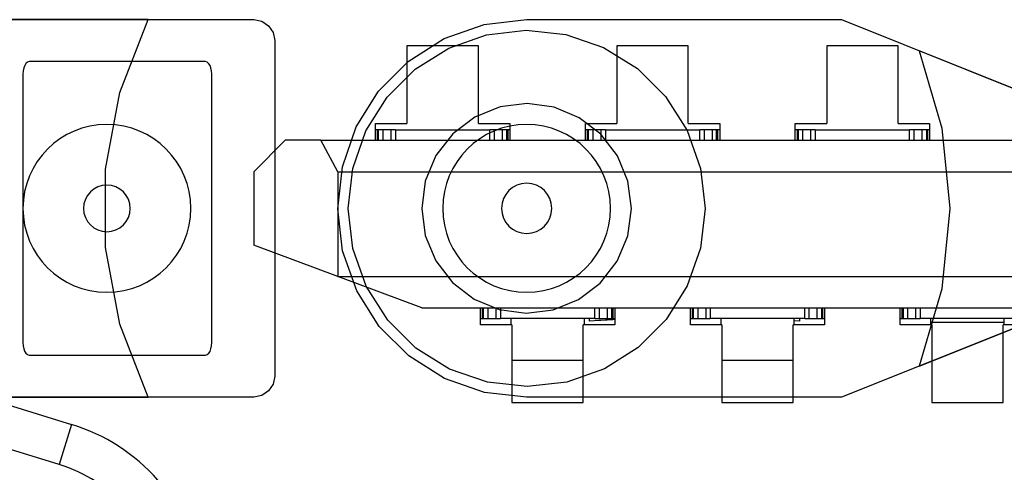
# Model space of a CAD drawing. Header units: millimetres. Extents: x 0 to 1524, y 0 to 1016.
# Tile 120 of 256: x 655.98 to 660.67, y 395.75 to 397.91. Entities that reach past the tile are written whole.
import ezdxf

# ---------------------------------------------------------------- set-up
doc = ezdxf.new("R2010")
doc.units = ezdxf.units.MM
doc.header["$LTSCALE"] = 83.82
doc.layers.get('0').update_dxf_attribs({"linetype": 'CONTINUOUS'})

msp = doc.modelspace()

# ---------------------------------------------------------------- linework, layer by layer
at = {"color": 7, "linetype": 'CONTINUOUS'}
for p, q in [((655.3444, 397.9067), (657.0944, 397.9067)), ((656.5907, 397.9067), (655.3444, 397.9067)), ((658.3944, 397.9067), (659.8944, 397.9067)), ((659.8944, 397.9067), (660.8944, 397.5067)), ((657.1944, 397.8067), (657.1944, 396.2067)), ((658.1644, 397.7817), (657.8244, 397.7817)), ((657.8244, 397.7817), (657.8244, 397.4117)), ((658.1644, 397.4117), (658.1644, 397.7817)), ((659.1644, 397.7817), (658.8244, 397.7817)), ((658.8244, 397.7817), (658.8244, 397.4117)), ((659.1644, 397.4117), (659.1644, 397.7817)), ((660.1644, 397.7817), (659.8244, 397.7817)), ((659.8244, 397.7817), (659.8244, 397.4117)), ((660.1644, 397.4117), (660.1644, 397.7817)), ((660.8944, 397.5067), (660.2646, 397.7586)), ((656.8644, 397.7067), (656.0244, 397.7067)), ((655.9944, 397.6467), (655.9944, 396.3667)), ((656.8944, 396.3667), (656.8944, 397.6467)), ((657.6744, 397.4117), (657.8244, 397.4117)), ((657.6744, 397.3317), (657.6744, 397.4117)), ((658.1644, 397.4117), (658.3144, 397.4117)), ((658.3144, 397.4117), (658.3144, 397.3317)), ((658.6744, 397.3317), (658.6744, 397.4117)), ((658.6744, 397.4117), (658.8244, 397.4117)), ((659.1644, 397.4117), (659.3144, 397.4117)), ((659.3144, 397.4117), (659.3144, 397.3317)), ((659.6744, 397.3317), (659.6744, 397.4117)), ((659.6744, 397.4117), (659.8244, 397.4117)), ((660.1644, 397.4117), (660.3144, 397.4117)), ((660.3144, 397.4117), (660.3144, 397.3317)), ((657.6843, 397.3817), (657.6744, 397.3817)), ((657.6894, 397.3817), (657.6843, 397.3817)), ((657.6843, 397.3317), (657.6843, 397.3817)), ((657.6894, 397.3317), (657.6894, 397.3817)), ((657.7095, 397.3817), (657.6894, 397.3817)), ((657.6894, 397.3317), (657.6894, 397.3817)), ((657.7194, 397.3817), (657.7095, 397.3817)), ((657.7095, 397.3817), (657.7095, 397.3317)), ((657.7493, 397.3817), (657.7194, 397.3817)), ((657.7694, 397.3817), (657.7493, 397.3817)), ((657.7493, 397.3317), (657.7493, 397.3817)), ((657.7694, 397.3817), (658.2194, 397.3817)), ((657.7694, 397.3817), (657.7694, 397.3317)), ((658.2395, 397.3817), (658.2194, 397.3817)), ((658.2194, 397.3317), (658.2194, 397.3817)), ((658.2694, 397.3817), (658.2395, 397.3817)), ((658.2395, 397.3817), (658.2395, 397.3317)), ((658.2793, 397.3817), (658.2694, 397.3817)), ((658.2994, 397.3817), (658.2793, 397.3817)), ((658.2793, 397.3317), (658.2793, 397.3817)), ((658.3045, 397.3817), (658.2994, 397.3817)), ((658.2994, 397.3317), (658.2994, 397.3817)), ((658.2994, 397.3817), (658.2994, 397.3317)), ((658.3144, 397.3817), (658.3045, 397.3817)), ((658.3045, 397.3817), (658.3045, 397.3317)), ((658.6843, 397.3817), (658.6744, 397.3817)), ((658.6894, 397.3817), (658.6843, 397.3817)), ((658.6843, 397.3317), (658.6843, 397.3817)), ((658.6894, 397.3317), (658.6894, 397.3817)), ((658.7095, 397.3817), (658.6894, 397.3817)), ((658.6894, 397.3317), (658.6894, 397.3817)), ((658.7194, 397.3817), (658.7095, 397.3817)), ((658.7095, 397.3817), (658.7095, 397.3317)), ((658.7493, 397.3817), (658.7194, 397.3817)), ((658.7694, 397.3817), (658.7493, 397.3817)), ((658.7493, 397.3317), (658.7493, 397.3817)), ((658.7694, 397.3817), (659.2194, 397.3817)), ((658.7694, 397.3817), (658.7694, 397.3317)), ((659.2395, 397.3817), (659.2194, 397.3817)), ((659.2194, 397.3317), (659.2194, 397.3817)), ((659.2694, 397.3817), (659.2395, 397.3817)), ((659.2395, 397.3817), (659.2395, 397.3317)), ((659.2793, 397.3817), (659.2694, 397.3817)), ((659.2994, 397.3817), (659.2793, 397.3817)), ((659.2793, 397.3317), (659.2793, 397.3817)), ((659.2994, 397.3317), (659.2994, 397.3817)), ((659.3045, 397.3817), (659.2994, 397.3817)), ((659.2994, 397.3817), (659.2994, 397.3317)), ((659.3144, 397.3817), (659.3045, 397.3817)), ((659.3045, 397.3817), (659.3045, 397.3317)), ((659.6843, 397.3817), (659.6744, 397.3817)), ((659.6894, 397.3817), (659.6843, 397.3817)), ((659.6843, 397.3317), (659.6843, 397.3817)), ((659.6894, 397.3317), (659.6894, 397.3817)), ((659.7095, 397.3817), (659.6894, 397.3817)), ((659.6894, 397.3317), (659.6894, 397.3817)), ((659.7194, 397.3817), (659.7095, 397.3817)), ((659.7095, 397.3817), (659.7095, 397.3317)), ((659.7493, 397.3817), (659.7194, 397.3817)), ((659.7694, 397.3817), (659.7493, 397.3817)), ((659.7493, 397.3317), (659.7493, 397.3817)), ((659.7694, 397.3817), (660.2194, 397.3817)), ((659.7694, 397.3817), (659.7694, 397.3317)), ((660.2395, 397.3817), (660.2194, 397.3817)), ((660.2194, 397.3317), (660.2194, 397.3817)), ((660.2694, 397.3817), (660.2395, 397.3817)), ((660.2395, 397.3817), (660.2395, 397.3317)), ((660.2793, 397.3817), (660.2694, 397.3817)), ((660.2994, 397.3817), (660.2793, 397.3817)), ((660.2793, 397.3317), (660.2793, 397.3817)), ((660.3045, 397.3817), (660.2994, 397.3817)), ((660.2994, 397.3817), (660.2994, 397.3317)), ((660.3144, 397.3817), (660.3045, 397.3817)), ((660.3045, 397.3817), (660.3045, 397.3317)), ((657.2444, 397.3317), (657.0944, 397.1817)), ((657.4144, 397.3317), (657.2444, 397.3317)), ((657.4144, 397.3317), (667.5744, 397.3317)), ((657.4944, 397.1817), (657.4144, 397.3317)), ((657.0944, 397.1817), (657.0944, 396.8317)), ((657.4944, 397.1817), (667.4944, 397.1817)), ((657.4944, 397.1817), (657.4944, 396.6817)), ((657.4944, 396.6817), (657.0944, 396.8317)), ((657.8944, 396.5317), (657.4944, 396.6817)), ((657.4944, 396.6817), (667.4944, 396.6817)), ((657.8944, 396.5317), (667.0944, 396.5317)), ((658.1744, 396.4517), (658.1744, 396.5317)), ((658.1843, 396.4817), (658.1843, 396.5317)), ((658.1894, 396.4817), (658.1894, 396.5317)), ((658.2095, 396.5317), (658.2095, 396.4817)), ((658.2493, 396.4817), (658.2493, 396.5317)), ((658.2694, 396.5317), (658.2694, 396.4817)), ((658.7194, 396.4817), (658.7194, 396.5317)), ((658.7395, 396.5317), (658.7395, 396.4817)), ((658.7793, 396.4817), (658.7793, 396.5317)), ((658.7994, 396.5317), (658.7994, 396.4817)), ((658.7994, 396.5317), (658.7994, 396.4817)), ((658.8045, 396.5317), (658.8045, 396.4817)), ((658.8144, 396.5317), (658.8144, 396.4517)), ((659.1744, 396.4517), (659.1744, 396.5317)), ((659.1843, 396.4817), (659.1843, 396.5317)), ((659.1894, 396.4817), (659.1894, 396.5317)), ((659.2095, 396.5317), (659.2095, 396.4817)), ((659.2493, 396.4817), (659.2493, 396.5317)), ((659.2694, 396.5317), (659.2694, 396.4817)), ((659.7194, 396.4817), (659.7194, 396.5317)), ((659.7395, 396.5317), (659.7395, 396.4817)), ((659.7793, 396.4817), (659.7793, 396.5317)), ((659.7994, 396.5317), (659.7994, 396.4817)), ((659.7994, 396.5317), (659.7994, 396.4817)), ((659.8045, 396.5317), (659.8045, 396.4817)), ((659.8144, 396.5317), (659.8144, 396.4517)), ((660.1744, 396.4517), (660.1744, 396.5317)), ((660.1843, 396.4817), (660.1843, 396.5317)), ((660.1894, 396.4817), (660.1894, 396.5317)), ((660.2095, 396.5317), (660.2095, 396.4817)), ((660.2493, 396.4817), (660.2493, 396.5317)), ((660.2694, 396.5317), (660.2694, 396.4817)), ((658.1744, 396.4817), (658.1843, 396.4817)), ((658.1843, 396.4817), (658.1894, 396.4817)), ((658.1894, 396.4817), (658.2095, 396.4817)), ((658.2095, 396.4817), (658.2194, 396.4817)), ((658.2194, 396.4817), (658.2493, 396.4817)), ((658.2493, 396.4817), (658.2694, 396.4817)), ((658.7194, 396.4817), (658.2694, 396.4817)), ((658.3194, 396.4817), (658.3194, 396.4517)), ((658.6694, 396.4548), (658.6694, 396.4817)), ((658.6944, 396.4696), (658.6944, 396.4817)), ((658.74, 396.4722), (658.6944, 396.4696)), ((658.7194, 396.4817), (658.7395, 396.4817)), ((658.7395, 396.4817), (658.7694, 396.4817)), ((658.742, 396.4723), (658.74, 396.4722)), ((658.7487, 396.4727), (658.742, 396.4723)), ((658.7698, 396.4739), (658.7487, 396.4727)), ((658.7694, 396.4817), (658.7793, 396.4817)), ((658.7771, 396.4743), (658.7698, 396.4739)), ((658.7797, 396.4745), (658.7771, 396.4743)), ((658.7793, 396.4817), (658.7994, 396.4817)), ((658.7997, 396.4756), (658.7797, 396.4745)), ((658.7994, 396.4817), (658.8045, 396.4817)), ((658.8048, 396.4759), (658.7997, 396.4756)), ((658.8045, 396.4817), (658.8144, 396.4817)), ((658.8144, 396.4764), (658.8048, 396.4759)), ((659.1744, 396.4817), (659.1843, 396.4817)), ((659.1843, 396.4817), (659.1894, 396.4817)), ((659.1894, 396.4817), (659.2095, 396.4817)), ((659.2095, 396.4817), (659.2493, 396.4817)), ((659.2493, 396.4817), (659.2694, 396.4817)), ((659.7194, 396.4817), (659.2694, 396.4817)), ((659.3194, 396.4817), (659.3194, 396.4517)), ((659.6944, 396.4696), (659.6688, 396.4711)), ((659.6694, 396.4548), (659.6694, 396.4817)), ((659.6944, 396.4817), (659.6944, 396.4696)), ((659.7194, 396.4817), (659.7395, 396.4817)), ((659.7395, 396.4817), (659.7793, 396.4817)), ((659.7793, 396.4817), (659.7994, 396.4817)), ((659.7994, 396.4817), (659.8045, 396.4817)), ((659.8045, 396.4817), (659.8144, 396.4817)), ((660.8944, 396.5067), (659.8944, 396.1067)), ((660.1744, 396.4817), (660.1843, 396.4817)), ((660.1843, 396.4817), (660.1894, 396.4817)), ((660.1894, 396.4817), (660.2095, 396.4817)), ((660.2095, 396.4817), (660.2194, 396.4817)), ((660.2194, 396.4817), (660.2493, 396.4817)), ((660.2493, 396.4817), (660.2694, 396.4817)), ((660.2646, 396.2547), (660.8944, 396.5067)), ((660.7194, 396.4817), (660.2694, 396.4817)), ((660.3194, 396.4817), (660.3194, 396.4629)), ((660.3194, 396.4629), (660.3194, 396.4517)), ((660.6694, 396.4629), (660.3194, 396.4629)), ((660.6694, 396.4629), (660.6694, 396.4817)), ((660.6694, 396.4517), (660.6694, 396.4629)), ((658.3244, 396.4517), (658.1744, 396.4517)), ((658.3244, 396.4517), (658.3244, 396.0817)), ((658.6644, 396.0817), (658.6644, 396.4517)), ((658.8144, 396.4517), (658.6644, 396.4517)), ((658.6694, 396.4517), (658.6694, 396.4548)), ((659.3244, 396.4517), (659.1744, 396.4517)), ((659.3244, 396.4517), (659.3244, 396.0817)), ((659.6644, 396.0817), (659.6644, 396.4517)), ((659.8144, 396.4517), (659.6644, 396.4517)), ((659.6694, 396.4517), (659.6694, 396.4548)), ((660.3244, 396.4517), (660.1744, 396.4517)), ((660.3244, 396.4517), (660.3244, 396.0817)), ((660.6644, 396.0817), (660.6644, 396.4517)), ((660.8144, 396.4517), (660.6644, 396.4517)), ((656.0244, 396.3067), (656.8644, 396.3067)), ((658.6644, 396.2817), (658.3244, 396.2817)), ((659.6644, 396.2817), (659.3244, 396.2817)), ((655.7062, 396.1365), (656.2264, 395.9764)), ((657.0944, 396.1067), (655.3444, 396.1067)), ((655.3444, 396.1067), (656.5907, 396.1067)), ((659.8944, 396.1067), (658.3944, 396.1067)), ((658.3244, 396.0817), (658.6644, 396.0817)), ((659.3244, 396.0817), (659.6644, 396.0817)), ((660.3244, 396.0817), (660.6644, 396.0817)), ((656.2264, 395.9764), (656.1676, 395.7853)), ((656.1676, 395.7853), (655.6473, 395.9453))]:
    msp.add_line(p, q, dxfattribs=at)
for points in [[(656.5907, 396.1067), (656.4559, 396.454), (656.3873, 396.8203), (656.3873, 397.193), (656.4559, 397.5593), (656.5907, 397.9067)], [(657.0944, 397.9067), (657.133, 397.8989), (657.1651, 397.8774), (657.1867, 397.8452), (657.1944, 397.8067)], [(658.3944, 396.1067), (658.1937, 396.1293), (658.0035, 396.196), (657.8332, 396.303), (657.692, 396.444), (657.5846, 396.6138), (657.5175, 396.8041), (657.4944, 397.0044), (657.5165, 397.2047), (657.5824, 397.3949), (657.6889, 397.5655), (657.8302, 397.7079), (658.0014, 397.8163), (658.1928, 397.8838), (658.3944, 397.9067)], [(657.5444, 397.0067), (657.5659, 397.1966), (657.6289, 397.3761), (657.73, 397.5368), (657.8629, 397.67), (658.0231, 397.7713), (658.2027, 397.8348), (658.3921, 397.8566), (658.5814, 397.8358), (658.7611, 397.7735), (658.922, 397.6731), (659.0564, 397.5398), (659.1589, 397.3781), (659.2227, 397.1973), (659.2444, 397.0067)], [(660.2646, 397.7586), (660.3734, 397.3896), (660.4101, 397.0067), (660.3734, 396.6237), (660.2646, 396.2547)], [(656.0244, 397.7067), (656.0161, 397.7041), (656.0081, 397.6969), (656.0028, 397.6884), (655.9985, 397.6766), (655.9955, 397.6622), (655.9944, 397.6467)], [(656.8944, 397.6467), (656.8933, 397.662), (656.8904, 397.6764), (656.886, 397.6882), (656.8808, 397.6968), (656.8728, 397.7041), (656.8644, 397.7067)], [(658.8944, 397.0067), (658.8773, 397.1364), (658.8271, 397.2572), (658.7477, 397.3604), (658.645, 397.4393), (658.525, 397.4893), (658.3964, 397.5066), (658.2677, 397.4903), (658.1472, 397.4413), (658.0433, 397.3626), (657.9625, 397.2587), (657.9116, 397.1369), (657.8944, 397.0067)], [(659.2444, 397.0067), (659.2229, 396.8167), (659.1599, 396.6372), (659.0588, 396.4765), (658.9259, 396.3433), (658.7657, 396.242), (658.5861, 396.1786), (658.3967, 396.1567), (658.2073, 396.1775), (658.0277, 396.2398), (657.8668, 396.3402), (657.7324, 396.4735), (657.6299, 396.6352), (657.566, 396.816), (657.5444, 397.0067)], [(657.8944, 397.0067), (657.9115, 396.8769), (657.9617, 396.7562), (658.0411, 396.6529), (658.1438, 396.574), (658.2638, 396.524), (658.3924, 396.5067), (658.5211, 396.523), (658.6416, 396.572), (658.7455, 396.6507), (658.8262, 396.7547), (658.8771, 396.8765), (658.8944, 397.0067)], [(655.9944, 396.3667), (655.9955, 396.3513), (655.9984, 396.3369), (656.0027, 396.3251), (656.008, 396.3165), (656.016, 396.3092), (656.0244, 396.3067)], [(656.8644, 396.3067), (656.8727, 396.3092), (656.8807, 396.3164), (656.886, 396.3249), (656.8903, 396.3367), (656.8933, 396.3511), (656.8944, 396.3667)], [(657.1944, 396.2067), (657.1867, 396.1681), (657.1651, 396.1359), (657.133, 396.1144), (657.0944, 396.1067)]]:
    msp.add_lwpolyline(points, dxfattribs=at)
at = {"color": 6, "linetype": 'CONTINUOUS'}
for centre, start, end in [((656.3944, 397.0067), 0, 180), ((658.3944, 397.0067), 0, 180), ((656.3944, 397.0067), 180, 360), ((658.3944, 397.0067), 180, 360)]:
    msp.add_arc(centre, 0.4, start, end, dxfattribs=at)
at = {"color": 7, "linetype": 'CONTINUOUS'}
for centre, radius, start, end in [((658.3944, 397.0067), 0.1197, 0, 180), ((656.3944, 397.0067), 0.1113, 0, 180), ((656.3944, 397.0067), 0.1113, 180, 360), ((658.3944, 397.0067), 0.1197, 180, 360), ((655.9617, 395.1162), 0.9, 41.3478, 72.8973), ((655.9617, 395.1162), 0.7, 41.3478, 72.8973)]:
    msp.add_arc(centre, radius, start, end, dxfattribs=at)

doc.saveas('drawing.dxf')
